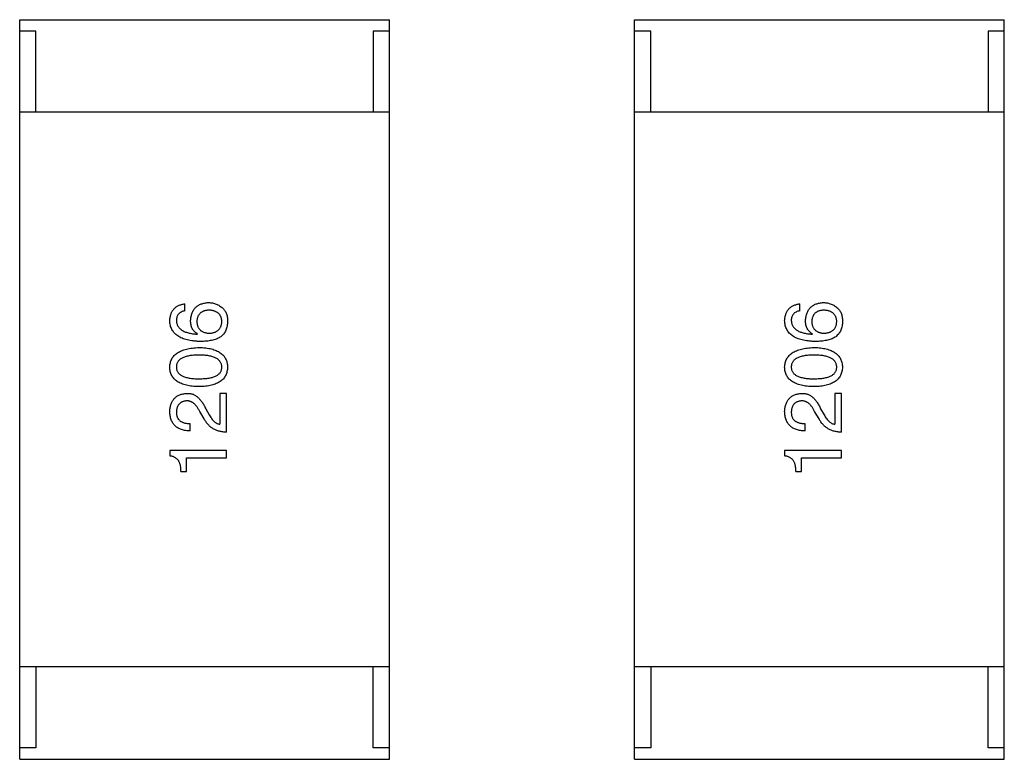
# Model space of a CAD drawing. Header units: millimetres. Extents: x 718 to 1157, y -195 to -52.
# Tile 30 of 156: x 1033.4 to 1037.66, y -117.47 to -114.27. Entities that reach past the tile are written whole.
import ezdxf

# ---------------------------------------------------------------- set-up
doc = ezdxf.new("R2010")
doc.units = ezdxf.units.MM
doc.header["$LTSCALE"] = 1.21
doc.header["$MEASUREMENT"] = 0
doc.layers.get('0').update_dxf_attribs({"linetype": 'CONTINUOUS'})

msp = doc.modelspace()

# ---------------------------------------------------------------- linework, layer by layer
at = {"color": 7, "linetype": 'Continuous'}
for p, q in [((1033.3984, -117.4726), (1033.3984, -114.2726)), ((1033.3984, -114.2726), (1034.9984, -114.2726)), ((1034.9984, -117.4726), (1034.9984, -114.2726)), ((1036.0595, -117.4726), (1036.0595, -114.2726)), ((1036.0595, -114.2726), (1037.6595, -114.2726)), ((1037.6595, -117.4726), (1037.6595, -114.2726)), ((1033.4684, -114.3226), (1033.3984, -114.3226)), ((1033.4684, -114.6726), (1033.4684, -114.3226)), ((1034.9284, -114.3226), (1034.9284, -114.6726)), ((1034.9984, -114.3226), (1034.9284, -114.3226)), ((1036.1295, -114.3226), (1036.0595, -114.3226)), ((1036.1295, -114.6726), (1036.1295, -114.3226)), ((1037.5895, -114.3226), (1037.5895, -114.6726)), ((1037.6595, -114.3226), (1037.5895, -114.3226)), ((1034.9984, -114.6726), (1033.3984, -114.6726)), ((1037.6595, -114.6726), (1036.0595, -114.6726)), ((1034.1134, -115.5322), (1034.1134, -115.5021)), ((1036.7745, -115.5322), (1036.7745, -115.5021)), ((1034.1666, -115.6333), (1034.168, -115.6319)), ((1036.8278, -115.6333), (1036.8291, -115.6319)), ((1034.265, -115.8893), (1034.265, -116.0232)), ((1034.2937, -115.8893), (1034.265, -115.8893)), ((1034.2937, -116.0574), (1034.2937, -115.8893)), ((1036.9261, -115.8893), (1036.9261, -116.0232)), ((1036.9548, -115.8893), (1036.9261, -115.8893)), ((1036.9548, -116.0574), (1036.9548, -115.8893)), ((1034.1967, -116), (1034.1776, -115.9672)), ((1034.2035, -115.9563), (1034.2186, -115.9822)), ((1036.8578, -116), (1036.8387, -115.9672)), ((1036.8647, -115.9563), (1036.8797, -115.9822)), ((1034.1366, -116.0519), (1034.1366, -116.0205)), ((1036.7977, -116.0519), (1036.7977, -116.0205)), ((1034.0478, -116.1369), (1034.0478, -116.1601)), ((1034.2937, -116.1369), (1034.0478, -116.1369)), ((1034.2937, -116.1683), (1034.2937, -116.1369)), ((1036.7089, -116.1369), (1036.7089, -116.1601)), ((1036.9548, -116.1369), (1036.7089, -116.1369)), ((1036.9548, -116.1683), (1036.9548, -116.1369)), ((1034.1202, -116.2271), (1034.1202, -116.1683)), ((1034.1202, -116.1683), (1034.2937, -116.1683)), ((1036.7813, -116.2271), (1036.7813, -116.1683)), ((1036.7813, -116.1683), (1036.9548, -116.1683)), ((1034.0956, -116.2271), (1034.1202, -116.2271)), ((1036.7567, -116.2271), (1036.7813, -116.2271)), ((1034.9984, -117.0726), (1033.3984, -117.0726)), ((1033.4684, -117.0726), (1033.4684, -117.4226)), ((1034.9284, -117.4226), (1034.9284, -117.0726)), ((1037.6595, -117.0726), (1036.0595, -117.0726)), ((1036.1295, -117.0726), (1036.1295, -117.4226)), ((1037.5895, -117.4226), (1037.5895, -117.0726)), ((1033.4684, -117.4226), (1033.3984, -117.4226)), ((1034.9984, -117.4226), (1034.9284, -117.4226)), ((1036.1295, -117.4226), (1036.0595, -117.4226)), ((1037.6595, -117.4226), (1037.5895, -117.4226)), ((1033.3984, -117.4726), (1034.9984, -117.4726)), ((1036.0595, -117.4726), (1037.6595, -117.4726))]:
    msp.add_line(p, q, dxfattribs=at)
for points, knots in [([(1034.0478, -115.5745), (1034.048, -115.5719), (1034.0485, -115.5667), (1034.0496, -115.5591), (1034.0512, -115.5521), (1034.0533, -115.5455), (1034.0558, -115.5393), (1034.0588, -115.5336), (1034.0623, -115.5283), (1034.0661, -115.5235), (1034.0705, -115.5192), (1034.0753, -115.5154), (1034.0805, -115.512), (1034.0862, -115.5091), (1034.0924, -115.5066), (1034.099, -115.5046), (1034.106, -115.503), (1034.1109, -115.5024), (1034.1134, -115.5021)], [0, 0, 0, 0, 0.073784, 0.144317, 0.211047, 0.274818, 0.336501, 0.395724, 0.453465, 0.510016, 0.566585, 0.622844, 0.680328, 0.739335, 0.800408, 0.863904, 0.93053, 1, 1, 1, 1]), ([(1034.138, -115.5745), (1034.1382, -115.5715), (1034.1388, -115.5655), (1034.1403, -115.557), (1034.1422, -115.549), (1034.1447, -115.5415), (1034.1478, -115.5347), (1034.1513, -115.5283), (1034.1555, -115.5226), (1034.1601, -115.5174), (1034.1652, -115.5128), (1034.1709, -115.5088), (1034.1771, -115.5052), (1034.1839, -115.5023), (1034.1911, -115.5001), (1034.1989, -115.4983), (1034.2072, -115.4971), (1034.2129, -115.4968), (1034.2158, -115.4966)], [0, 0, 0, 0, 0.074228, 0.144548, 0.211288, 0.274576, 0.335162, 0.393915, 0.450599, 0.506657, 0.562409, 0.618617, 0.676096, 0.735061, 0.79654, 0.860906, 0.928473, 1, 1, 1, 1]), ([(1034.2158, -115.4966), (1034.2188, -115.4967), (1034.2245, -115.4969), (1034.233, -115.498), (1034.2411, -115.4999), (1034.249, -115.5026), (1034.2566, -115.5062), (1034.2639, -115.5104), (1034.2708, -115.5154), (1034.2751, -115.5193), (1034.2773, -115.5212)], [0, 0, 0, 0, 0.12904, 0.253809, 0.377066, 0.499122, 0.621469, 0.744665, 0.870607, 1, 1, 1, 1]), ([(1036.7089, -115.5745), (1036.7092, -115.5719), (1036.7096, -115.5667), (1036.7107, -115.5591), (1036.7124, -115.5521), (1036.7144, -115.5455), (1036.7169, -115.5393), (1036.7199, -115.5336), (1036.7234, -115.5283), (1036.7273, -115.5235), (1036.7316, -115.5192), (1036.7364, -115.5154), (1036.7417, -115.512), (1036.7474, -115.5091), (1036.7535, -115.5066), (1036.7601, -115.5046), (1036.7671, -115.503), (1036.772, -115.5024), (1036.7745, -115.5021)], [0, 0, 0, 0, 0.073784, 0.144317, 0.211047, 0.274818, 0.336501, 0.395724, 0.453465, 0.510016, 0.566585, 0.622844, 0.680328, 0.739335, 0.800408, 0.863904, 0.93053, 1, 1, 1, 1]), ([(1036.7991, -115.5745), (1036.7994, -115.5715), (1036.7999, -115.5655), (1036.8014, -115.557), (1036.8033, -115.549), (1036.8059, -115.5415), (1036.8089, -115.5347), (1036.8124, -115.5283), (1036.8166, -115.5226), (1036.8212, -115.5174), (1036.8263, -115.5128), (1036.8321, -115.5088), (1036.8382, -115.5052), (1036.845, -115.5023), (1036.8523, -115.5001), (1036.86, -115.4983), (1036.8683, -115.4971), (1036.874, -115.4968), (1036.877, -115.4966)], [0, 0, 0, 0, 0.074228, 0.144548, 0.211288, 0.274576, 0.335162, 0.393915, 0.450599, 0.506657, 0.562409, 0.618617, 0.676096, 0.735061, 0.79654, 0.860906, 0.928473, 1, 1, 1, 1]), ([(1036.877, -115.4966), (1036.8799, -115.4967), (1036.8856, -115.4969), (1036.8941, -115.498), (1036.9023, -115.4999), (1036.9102, -115.5026), (1036.9177, -115.5062), (1036.925, -115.5104), (1036.932, -115.5154), (1036.9363, -115.5193), (1036.9384, -115.5212)], [0, 0, 0, 0, 0.12904, 0.253809, 0.377066, 0.499122, 0.621469, 0.744665, 0.870607, 1, 1, 1, 1]), ([(1034.1134, -115.5322), (1034.1105, -115.5328), (1034.1049, -115.534), (1034.0973, -115.5371), (1034.0909, -115.5411), (1034.0855, -115.546), (1034.0814, -115.5519), (1034.0786, -115.5586), (1034.0767, -115.5663), (1034.0766, -115.5717), (1034.0765, -115.5745)], [0, 0, 0, 0, 0.1439, 0.274233, 0.394478, 0.509388, 0.621911, 0.738504, 0.863414, 1, 1, 1, 1]), ([(1034.2172, -115.5294), (1034.2152, -115.5296), (1034.2112, -115.5298), (1034.2054, -115.5307), (1034.2, -115.5319), (1034.195, -115.5334), (1034.1904, -115.5353), (1034.1862, -115.5375), (1034.1824, -115.5401), (1034.1789, -115.543), (1034.1758, -115.5463), (1034.1731, -115.5499), (1034.1709, -115.5539), (1034.1689, -115.5581), (1034.1674, -115.5628), (1034.1663, -115.5678), (1034.1655, -115.5731), (1034.1654, -115.5767), (1034.1653, -115.5786)], [0, 0, 0, 0, 0.076288, 0.14871, 0.216387, 0.281386, 0.342528, 0.402111, 0.4591, 0.514852, 0.569974, 0.625644, 0.682226, 0.740156, 0.800362, 0.863471, 0.930116, 1, 1, 1, 1]), ([(1034.2732, -115.5772), (1034.273, -115.5754), (1034.2727, -115.5719), (1034.2718, -115.5667), (1034.2705, -115.5619), (1034.2688, -115.5574), (1034.2667, -115.5532), (1034.2641, -115.5493), (1034.2612, -115.5458), (1034.2579, -115.5427), (1034.2541, -115.5398), (1034.25, -115.5373), (1034.2455, -115.5351), (1034.2406, -115.5333), (1034.2353, -115.5319), (1034.2296, -115.5307), (1034.2236, -115.5298), (1034.2194, -115.5296), (1034.2172, -115.5294)], [0, 0, 0, 0, 0.066682, 0.130303, 0.190802, 0.248749, 0.30534, 0.361219, 0.415721, 0.471765, 0.528279, 0.586428, 0.64659, 0.710143, 0.776461, 0.846692, 0.921137, 1, 1, 1, 1]), ([(1034.2773, -115.5212), (1034.2791, -115.5228), (1034.2826, -115.5259), (1034.2869, -115.5317), (1034.2906, -115.5382), (1034.2935, -115.5456), (1034.2958, -115.5537), (1034.2972, -115.5627), (1034.298, -115.5724), (1034.2979, -115.5792), (1034.2978, -115.5827)], [0, 0, 0, 0, 0.105033, 0.21147, 0.321511, 0.438526, 0.563605, 0.698055, 0.843218, 1, 1, 1, 1]), ([(1036.7745, -115.5322), (1036.7716, -115.5328), (1036.7661, -115.534), (1036.7584, -115.5371), (1036.752, -115.5411), (1036.7467, -115.546), (1036.7426, -115.5519), (1036.7397, -115.5586), (1036.7379, -115.5663), (1036.7377, -115.5717), (1036.7376, -115.5745)], [0, 0, 0, 0, 0.1439, 0.274233, 0.394478, 0.509388, 0.621911, 0.738504, 0.863414, 1, 1, 1, 1]), ([(1036.8783, -115.5294), (1036.8763, -115.5296), (1036.8723, -115.5298), (1036.8665, -115.5307), (1036.8612, -115.5319), (1036.8562, -115.5334), (1036.8516, -115.5353), (1036.8473, -115.5375), (1036.8435, -115.5401), (1036.84, -115.543), (1036.837, -115.5463), (1036.8343, -115.5499), (1036.832, -115.5539), (1036.8301, -115.5581), (1036.8285, -115.5628), (1036.8275, -115.5678), (1036.8267, -115.5731), (1036.8265, -115.5767), (1036.8264, -115.5786)], [0, 0, 0, 0, 0.076288, 0.14871, 0.216387, 0.281386, 0.342528, 0.402111, 0.4591, 0.514852, 0.569974, 0.625644, 0.682226, 0.740156, 0.800362, 0.863471, 0.930116, 1, 1, 1, 1]), ([(1036.9343, -115.5772), (1036.9342, -115.5754), (1036.9339, -115.5719), (1036.933, -115.5667), (1036.9317, -115.5619), (1036.9299, -115.5574), (1036.9278, -115.5532), (1036.9253, -115.5493), (1036.9223, -115.5458), (1036.919, -115.5427), (1036.9153, -115.5398), (1036.9111, -115.5373), (1036.9067, -115.5351), (1036.9018, -115.5333), (1036.8965, -115.5319), (1036.8908, -115.5307), (1036.8847, -115.5298), (1036.8805, -115.5296), (1036.8783, -115.5294)], [0, 0, 0, 0, 0.066682, 0.130303, 0.190802, 0.248749, 0.30534, 0.361219, 0.415721, 0.471765, 0.528279, 0.586428, 0.64659, 0.710143, 0.776461, 0.846692, 0.921137, 1, 1, 1, 1]), ([(1036.9384, -115.5212), (1036.9402, -115.5228), (1036.9437, -115.5259), (1036.9481, -115.5317), (1036.9518, -115.5382), (1036.9547, -115.5456), (1036.9569, -115.5537), (1036.9583, -115.5627), (1036.9591, -115.5724), (1036.959, -115.5792), (1036.9589, -115.5827)], [0, 0, 0, 0, 0.105033, 0.21147, 0.321511, 0.438526, 0.563605, 0.698055, 0.843218, 1, 1, 1, 1]), ([(1034.1803, -115.6647), (1034.1751, -115.6645), (1034.1649, -115.6642), (1034.1501, -115.6628), (1034.1363, -115.6609), (1034.1236, -115.6582), (1034.1118, -115.6549), (1034.101, -115.6509), (1034.0911, -115.6463), (1034.0823, -115.641), (1034.0744, -115.6351), (1034.0676, -115.6284), (1034.0617, -115.621), (1034.0569, -115.613), (1034.0531, -115.6043), (1034.0503, -115.595), (1034.0484, -115.5849), (1034.048, -115.578), (1034.0478, -115.5745)], [0, 0, 0, 0, 0.087517, 0.169686, 0.246944, 0.319347, 0.387088, 0.450961, 0.511075, 0.567974, 0.622351, 0.675039, 0.726853, 0.778688, 0.83093, 0.884738, 0.941043, 1, 1, 1, 1]), ([(1034.0765, -115.5745), (1034.0766, -115.5767), (1034.077, -115.5809), (1034.0784, -115.587), (1034.0803, -115.5928), (1034.0831, -115.5982), (1034.0864, -115.6033), (1034.0904, -115.6079), (1034.0951, -115.6121), (1034.1004, -115.616), (1034.1064, -115.6195), (1034.1131, -115.6226), (1034.1204, -115.6253), (1034.1284, -115.6277), (1034.137, -115.6296), (1034.1463, -115.6312), (1034.1563, -115.6325), (1034.1631, -115.633), (1034.1666, -115.6333)], [0, 0, 0, 0, 0.054741, 0.107075, 0.158339, 0.208382, 0.258772, 0.310045, 0.362765, 0.417822, 0.475982, 0.537466, 0.602901, 0.673037, 0.747247, 0.826291, 0.910782, 1, 1, 1, 1]), ([(1034.168, -115.6319), (1034.1656, -115.6305), (1034.1609, -115.6276), (1034.1547, -115.6223), (1034.1495, -115.6162), (1034.1452, -115.6094), (1034.142, -115.6017), (1034.1396, -115.5933), (1034.1382, -115.5842), (1034.138, -115.5778), (1034.138, -115.5745)], [0, 0, 0, 0, 0.122276, 0.239997, 0.35611, 0.473903, 0.59404, 0.720428, 0.855383, 1, 1, 1, 1]), ([(1034.1653, -115.5786), (1034.1654, -115.5806), (1034.1655, -115.5843), (1034.1663, -115.5898), (1034.1675, -115.5949), (1034.169, -115.5997), (1034.1709, -115.6041), (1034.1734, -115.6081), (1034.1761, -115.6119), (1034.1792, -115.6152), (1034.1828, -115.6182), (1034.1867, -115.6208), (1034.1911, -115.6231), (1034.1958, -115.6251), (1034.2009, -115.6266), (1034.2065, -115.6279), (1034.2124, -115.6287), (1034.2165, -115.629), (1034.2186, -115.6292)], [0, 0, 0, 0, 0.070453, 0.136523, 0.199866, 0.260392, 0.318446, 0.374657, 0.430182, 0.485556, 0.541071, 0.598396, 0.657208, 0.718642, 0.783247, 0.851631, 0.923928, 1, 1, 1, 1]), ([(1034.2186, -115.6292), (1034.2207, -115.629), (1034.2249, -115.6288), (1034.231, -115.6278), (1034.2366, -115.6266), (1034.2419, -115.625), (1034.2468, -115.6231), (1034.2512, -115.6206), (1034.2553, -115.618), (1034.2589, -115.6148), (1034.2622, -115.6115), (1034.2649, -115.6076), (1034.2674, -115.6035), (1034.2694, -115.5989), (1034.271, -115.594), (1034.2721, -115.5887), (1034.273, -115.5831), (1034.2731, -115.5792), (1034.2732, -115.5772)], [0, 0, 0, 0, 0.076467, 0.148148, 0.216496, 0.280559, 0.342274, 0.401168, 0.458322, 0.514073, 0.569257, 0.62465, 0.68124, 0.739113, 0.799947, 0.862804, 0.929597, 1, 1, 1, 1]), ([(1034.2978, -115.5827), (1034.2976, -115.5861), (1034.2972, -115.5928), (1034.2954, -115.6025), (1034.2928, -115.6116), (1034.2891, -115.62), (1034.2845, -115.6278), (1034.2789, -115.6349), (1034.2725, -115.6414), (1034.2675, -115.6451), (1034.265, -115.6469)], [0, 0, 0, 0, 0.137449, 0.267856, 0.393219, 0.514735, 0.63397, 0.753734, 0.874967, 1, 1, 1, 1]), ([(1036.8414, -115.6647), (1036.8362, -115.6645), (1036.826, -115.6642), (1036.8113, -115.6628), (1036.7975, -115.6609), (1036.7847, -115.6582), (1036.7729, -115.6549), (1036.7621, -115.6509), (1036.7523, -115.6463), (1036.7435, -115.641), (1036.7356, -115.6351), (1036.7288, -115.6284), (1036.7229, -115.621), (1036.7181, -115.613), (1036.7142, -115.6043), (1036.7114, -115.595), (1036.7096, -115.5849), (1036.7091, -115.578), (1036.7089, -115.5745)], [0, 0, 0, 0, 0.087517, 0.169686, 0.246944, 0.319347, 0.387088, 0.450961, 0.511075, 0.567974, 0.622351, 0.675039, 0.726853, 0.778688, 0.83093, 0.884738, 0.941043, 1, 1, 1, 1]), ([(1036.7376, -115.5745), (1036.7378, -115.5767), (1036.7381, -115.5809), (1036.7395, -115.587), (1036.7414, -115.5928), (1036.7442, -115.5982), (1036.7475, -115.6033), (1036.7515, -115.6079), (1036.7563, -115.6121), (1036.7615, -115.616), (1036.7675, -115.6195), (1036.7742, -115.6226), (1036.7815, -115.6253), (1036.7895, -115.6277), (1036.7982, -115.6296), (1036.8074, -115.6312), (1036.8174, -115.6325), (1036.8243, -115.633), (1036.8278, -115.6333)], [0, 0, 0, 0, 0.054741, 0.107075, 0.158339, 0.208382, 0.258772, 0.310045, 0.362765, 0.417822, 0.475982, 0.537466, 0.602901, 0.673037, 0.747247, 0.826291, 0.910782, 1, 1, 1, 1]), ([(1036.8291, -115.6319), (1036.8268, -115.6305), (1036.8221, -115.6276), (1036.8159, -115.6223), (1036.8106, -115.6162), (1036.8064, -115.6094), (1036.8031, -115.6017), (1036.8007, -115.5933), (1036.7993, -115.5842), (1036.7992, -115.5778), (1036.7991, -115.5745)], [0, 0, 0, 0, 0.122276, 0.239997, 0.35611, 0.473903, 0.59404, 0.720428, 0.855383, 1, 1, 1, 1]), ([(1036.8264, -115.5786), (1036.8265, -115.5806), (1036.8267, -115.5843), (1036.8274, -115.5898), (1036.8286, -115.5949), (1036.8302, -115.5997), (1036.8321, -115.6041), (1036.8345, -115.6081), (1036.8372, -115.6119), (1036.8404, -115.6152), (1036.8439, -115.6182), (1036.8479, -115.6208), (1036.8522, -115.6231), (1036.8569, -115.6251), (1036.8621, -115.6266), (1036.8676, -115.6279), (1036.8735, -115.6287), (1036.8776, -115.629), (1036.8797, -115.6292)], [0, 0, 0, 0, 0.070453, 0.136523, 0.199866, 0.260392, 0.318446, 0.374657, 0.430182, 0.485556, 0.541071, 0.598396, 0.657208, 0.718642, 0.783247, 0.851631, 0.923928, 1, 1, 1, 1]), ([(1036.8797, -115.6292), (1036.8819, -115.629), (1036.886, -115.6288), (1036.8921, -115.6278), (1036.8978, -115.6266), (1036.903, -115.625), (1036.9079, -115.6231), (1036.9123, -115.6206), (1036.9164, -115.618), (1036.92, -115.6148), (1036.9233, -115.6115), (1036.9261, -115.6076), (1036.9285, -115.6035), (1036.9305, -115.5989), (1036.9321, -115.594), (1036.9332, -115.5887), (1036.9341, -115.5831), (1036.9343, -115.5792), (1036.9343, -115.5772)], [0, 0, 0, 0, 0.076467, 0.148148, 0.216496, 0.280559, 0.342274, 0.401168, 0.458322, 0.514073, 0.569257, 0.62465, 0.68124, 0.739113, 0.799947, 0.862804, 0.929597, 1, 1, 1, 1]), ([(1036.9589, -115.5827), (1036.9587, -115.5861), (1036.9584, -115.5928), (1036.9565, -115.6025), (1036.9539, -115.6116), (1036.9502, -115.62), (1036.9456, -115.6278), (1036.9401, -115.6349), (1036.9336, -115.6414), (1036.9287, -115.6451), (1036.9261, -115.6469)], [0, 0, 0, 0, 0.137449, 0.267856, 0.393219, 0.514735, 0.63397, 0.753734, 0.874967, 1, 1, 1, 1]), ([(1034.265, -115.6469), (1034.2624, -115.6483), (1034.257, -115.6513), (1034.2483, -115.6549), (1034.2388, -115.6579), (1034.2286, -115.6604), (1034.2176, -115.6624), (1034.2059, -115.6637), (1034.1933, -115.6646), (1034.1847, -115.6646), (1034.1803, -115.6647)], [0, 0, 0, 0, 0.101889, 0.209155, 0.322694, 0.442863, 0.569758, 0.70479, 0.848502, 1, 1, 1, 1]), ([(1036.9261, -115.6469), (1036.9235, -115.6483), (1036.9182, -115.6513), (1036.9095, -115.6549), (1036.9, -115.6579), (1036.8897, -115.6604), (1036.8788, -115.6624), (1036.867, -115.6637), (1036.8545, -115.6646), (1036.8459, -115.6646), (1036.8414, -115.6647)], [0, 0, 0, 0, 0.101889, 0.209155, 0.322694, 0.442863, 0.569758, 0.70479, 0.848502, 1, 1, 1, 1]), ([(1034.0478, -115.7756), (1034.048, -115.7724), (1034.0484, -115.766), (1034.0502, -115.7567), (1034.0529, -115.7481), (1034.0566, -115.74), (1034.0612, -115.7326), (1034.0668, -115.7258), (1034.0734, -115.7196), (1034.081, -115.7139), (1034.0894, -115.7089), (1034.0988, -115.7045), (1034.1092, -115.7007), (1034.1205, -115.6976), (1034.1328, -115.695), (1034.1459, -115.693), (1034.1601, -115.6916), (1034.1698, -115.6912), (1034.1748, -115.6909)], [0, 0, 0, 0, 0.057415, 0.112361, 0.16496, 0.216437, 0.267441, 0.318839, 0.371478, 0.426325, 0.483626, 0.544235, 0.608673, 0.677374, 0.750405, 0.828394, 0.911525, 1, 1, 1, 1]), ([(1034.1748, -115.7237), (1034.1709, -115.7238), (1034.1632, -115.7238), (1034.152, -115.7244), (1034.1416, -115.7254), (1034.132, -115.7268), (1034.1232, -115.7286), (1034.1151, -115.7308), (1034.1077, -115.7335), (1034.1011, -115.7365), (1034.0954, -115.74), (1034.0903, -115.7438), (1034.086, -115.7481), (1034.0825, -115.7528), (1034.0798, -115.758), (1034.0779, -115.7635), (1034.0767, -115.7694), (1034.0766, -115.7735), (1034.0765, -115.7756)], [0, 0, 0, 0, 0.095719, 0.185854, 0.269738, 0.347952, 0.420315, 0.487894, 0.550245, 0.608186, 0.662454, 0.713283, 0.761375, 0.808209, 0.854301, 0.901312, 0.949396, 1, 1, 1, 1]), ([(1034.1748, -115.6909), (1034.1798, -115.6911), (1034.1893, -115.6914), (1034.2031, -115.6927), (1034.216, -115.6945), (1034.2279, -115.6971), (1034.2389, -115.7002), (1034.249, -115.7039), (1034.2581, -115.7083), (1034.2664, -115.7132), (1034.2736, -115.7189), (1034.28, -115.7251), (1034.2854, -115.732), (1034.2898, -115.7396), (1034.2932, -115.7477), (1034.2958, -115.7565), (1034.2973, -115.7658), (1034.2976, -115.7723), (1034.2978, -115.7756)], [0, 0, 0, 0, 0.08769, 0.170218, 0.24749, 0.319818, 0.387758, 0.451391, 0.511445, 0.568185, 0.622681, 0.67526, 0.726746, 0.778428, 0.830764, 0.884397, 0.940866, 1, 1, 1, 1]), ([(1034.2732, -115.7756), (1034.2731, -115.7735), (1034.2728, -115.7694), (1034.2715, -115.7635), (1034.2695, -115.758), (1034.2666, -115.7528), (1034.2631, -115.7481), (1034.2587, -115.7439), (1034.2537, -115.74), (1034.2479, -115.7365), (1034.2413, -115.7335), (1034.234, -115.7309), (1034.226, -115.7286), (1034.2172, -115.7268), (1034.2076, -115.7254), (1034.1974, -115.7244), (1034.1864, -115.7238), (1034.1788, -115.7238), (1034.1748, -115.7237)], [0, 0, 0, 0, 0.050879, 0.099377, 0.146973, 0.193618, 0.240619, 0.289461, 0.34047, 0.395283, 0.453059, 0.515633, 0.582666, 0.655287, 0.732971, 0.815933, 0.905166, 1, 1, 1, 1]), ([(1036.7089, -115.7756), (1036.7091, -115.7724), (1036.7095, -115.766), (1036.7113, -115.7567), (1036.7141, -115.7481), (1036.7177, -115.74), (1036.7223, -115.7326), (1036.728, -115.7258), (1036.7346, -115.7196), (1036.7421, -115.7139), (1036.7506, -115.7089), (1036.76, -115.7045), (1036.7703, -115.7007), (1036.7816, -115.6976), (1036.7939, -115.695), (1036.8071, -115.693), (1036.8212, -115.6916), (1036.8309, -115.6912), (1036.836, -115.6909)], [0, 0, 0, 0, 0.057415, 0.112361, 0.16496, 0.216437, 0.267441, 0.318839, 0.371478, 0.426325, 0.483626, 0.544235, 0.608673, 0.677374, 0.750405, 0.828394, 0.911525, 1, 1, 1, 1]), ([(1036.836, -115.7237), (1036.832, -115.7238), (1036.8243, -115.7238), (1036.8132, -115.7244), (1036.8028, -115.7254), (1036.7931, -115.7268), (1036.7843, -115.7286), (1036.7762, -115.7308), (1036.7689, -115.7335), (1036.7623, -115.7365), (1036.7565, -115.74), (1036.7514, -115.7438), (1036.7472, -115.7481), (1036.7436, -115.7528), (1036.7409, -115.758), (1036.739, -115.7635), (1036.7379, -115.7694), (1036.7377, -115.7735), (1036.7376, -115.7756)], [0, 0, 0, 0, 0.095719, 0.185854, 0.269738, 0.347952, 0.420315, 0.487894, 0.550245, 0.608186, 0.662454, 0.713283, 0.761375, 0.808209, 0.854301, 0.901312, 0.949396, 1, 1, 1, 1]), ([(1036.836, -115.6909), (1036.8409, -115.6911), (1036.8504, -115.6914), (1036.8642, -115.6927), (1036.8771, -115.6945), (1036.889, -115.6971), (1036.9001, -115.7002), (1036.9101, -115.7039), (1036.9193, -115.7083), (1036.9275, -115.7132), (1036.9348, -115.7189), (1036.9411, -115.7251), (1036.9465, -115.732), (1036.9509, -115.7396), (1036.9544, -115.7477), (1036.9569, -115.7565), (1036.9585, -115.7658), (1036.9588, -115.7723), (1036.9589, -115.7756)], [0, 0, 0, 0, 0.08769, 0.170218, 0.24749, 0.319818, 0.387758, 0.451391, 0.511445, 0.568185, 0.622681, 0.67526, 0.726746, 0.778428, 0.830764, 0.884397, 0.940866, 1, 1, 1, 1]), ([(1036.9343, -115.7756), (1036.9342, -115.7735), (1036.9339, -115.7694), (1036.9327, -115.7635), (1036.9306, -115.758), (1036.9278, -115.7528), (1036.9242, -115.7481), (1036.9199, -115.7439), (1036.9148, -115.74), (1036.909, -115.7365), (1036.9024, -115.7335), (1036.8951, -115.7309), (1036.8871, -115.7286), (1036.8783, -115.7268), (1036.8688, -115.7254), (1036.8585, -115.7244), (1036.8475, -115.7238), (1036.8399, -115.7238), (1036.836, -115.7237)], [0, 0, 0, 0, 0.050879, 0.099377, 0.146973, 0.193618, 0.240619, 0.289461, 0.34047, 0.395283, 0.453059, 0.515633, 0.582666, 0.655287, 0.732971, 0.815933, 0.905166, 1, 1, 1, 1]), ([(1034.1748, -115.8603), (1034.1698, -115.8602), (1034.1599, -115.8598), (1034.1456, -115.8586), (1034.1323, -115.8567), (1034.12, -115.8542), (1034.1086, -115.8511), (1034.0982, -115.8473), (1034.0888, -115.843), (1034.0803, -115.838), (1034.0727, -115.8324), (1034.0662, -115.8262), (1034.0606, -115.8193), (1034.0561, -115.8117), (1034.0525, -115.8036), (1034.0498, -115.7948), (1034.0482, -115.7854), (1034.0479, -115.7789), (1034.0478, -115.7756)], [0, 0, 0, 0, 0.088823, 0.172287, 0.250296, 0.323438, 0.392244, 0.456221, 0.516635, 0.573871, 0.628, 0.680335, 0.731489, 0.782557, 0.834044, 0.886738, 0.942089, 1, 1, 1, 1]), ([(1034.0765, -115.7756), (1034.0766, -115.7777), (1034.0767, -115.7817), (1034.0779, -115.7875), (1034.0798, -115.7929), (1034.0825, -115.7979), (1034.086, -115.8024), (1034.0903, -115.8066), (1034.0954, -115.8104), (1034.1012, -115.8137), (1034.1077, -115.8167), (1034.1151, -115.8193), (1034.1232, -115.8213), (1034.132, -115.8232), (1034.1416, -115.8245), (1034.152, -115.8255), (1034.1632, -115.8261), (1034.1709, -115.8261), (1034.1748, -115.8262)], [0, 0, 0, 0, 0.049764, 0.097007, 0.143217, 0.188577, 0.235116, 0.282997, 0.333719, 0.387776, 0.445989, 0.508679, 0.576563, 0.649481, 0.728235, 0.812722, 0.903548, 1, 1, 1, 1]), ([(1034.1748, -115.8262), (1034.1788, -115.8261), (1034.1865, -115.8261), (1034.1977, -115.8254), (1034.208, -115.8245), (1034.2177, -115.8232), (1034.2265, -115.8213), (1034.2346, -115.8193), (1034.242, -115.8167), (1034.2485, -115.8137), (1034.2543, -115.8104), (1034.2594, -115.8066), (1034.2637, -115.8024), (1034.2671, -115.7978), (1034.2699, -115.7929), (1034.2718, -115.7875), (1034.273, -115.7817), (1034.2731, -115.7777), (1034.2732, -115.7756)], [0, 0, 0, 0, 0.096457, 0.187288, 0.27178, 0.350132, 0.423455, 0.491343, 0.554037, 0.612253, 0.666313, 0.717038, 0.764921, 0.811214, 0.856775, 0.902988, 0.950234, 1, 1, 1, 1]), ([(1034.2978, -115.7756), (1034.2976, -115.7789), (1034.2973, -115.7854), (1034.2958, -115.7948), (1034.2932, -115.8035), (1034.2898, -115.8117), (1034.2854, -115.8192), (1034.28, -115.8261), (1034.2737, -115.8324), (1034.2663, -115.838), (1034.2582, -115.843), (1034.249, -115.8473), (1034.2389, -115.8511), (1034.2279, -115.8542), (1034.216, -115.8567), (1034.2031, -115.8586), (1034.1893, -115.8598), (1034.1798, -115.8602), (1034.1748, -115.8603)], [0, 0, 0, 0, 0.059135, 0.115606, 0.169241, 0.221578, 0.273261, 0.324749, 0.377329, 0.431642, 0.488541, 0.548597, 0.612232, 0.680174, 0.752504, 0.829777, 0.912307, 1, 1, 1, 1]), ([(1036.836, -115.8603), (1036.8309, -115.8602), (1036.821, -115.8598), (1036.8068, -115.8586), (1036.7935, -115.8567), (1036.7811, -115.8542), (1036.7698, -115.8511), (1036.7594, -115.8473), (1036.7499, -115.843), (1036.7414, -115.838), (1036.7339, -115.8324), (1036.7274, -115.8262), (1036.7218, -115.8193), (1036.7172, -115.8117), (1036.7137, -115.8036), (1036.711, -115.7948), (1036.7094, -115.7854), (1036.7091, -115.7789), (1036.7089, -115.7756)], [0, 0, 0, 0, 0.088823, 0.172287, 0.250296, 0.323438, 0.392244, 0.456221, 0.516635, 0.573871, 0.628, 0.680335, 0.731489, 0.782557, 0.834044, 0.886738, 0.942089, 1, 1, 1, 1]), ([(1036.7376, -115.7756), (1036.7377, -115.7777), (1036.7379, -115.7817), (1036.739, -115.7875), (1036.7409, -115.7929), (1036.7436, -115.7979), (1036.7472, -115.8024), (1036.7514, -115.8066), (1036.7565, -115.8104), (1036.7623, -115.8137), (1036.7689, -115.8167), (1036.7762, -115.8193), (1036.7843, -115.8213), (1036.7931, -115.8232), (1036.8028, -115.8245), (1036.8132, -115.8255), (1036.8243, -115.8261), (1036.832, -115.8261), (1036.836, -115.8262)], [0, 0, 0, 0, 0.049764, 0.097007, 0.143217, 0.188577, 0.235116, 0.282997, 0.333719, 0.387776, 0.445989, 0.508679, 0.576563, 0.649481, 0.728235, 0.812722, 0.903548, 1, 1, 1, 1]), ([(1036.836, -115.8262), (1036.8399, -115.8261), (1036.8476, -115.8261), (1036.8588, -115.8254), (1036.8692, -115.8245), (1036.8788, -115.8232), (1036.8876, -115.8213), (1036.8958, -115.8193), (1036.9031, -115.8167), (1036.9096, -115.8137), (1036.9155, -115.8104), (1036.9205, -115.8066), (1036.9248, -115.8024), (1036.9283, -115.7978), (1036.9311, -115.7929), (1036.933, -115.7875), (1036.9341, -115.7817), (1036.9343, -115.7777), (1036.9343, -115.7756)], [0, 0, 0, 0, 0.096457, 0.187288, 0.27178, 0.350132, 0.423455, 0.491343, 0.554037, 0.612253, 0.666313, 0.717038, 0.764921, 0.811214, 0.856775, 0.902988, 0.950234, 1, 1, 1, 1]), ([(1036.9589, -115.7756), (1036.9588, -115.7789), (1036.9585, -115.7854), (1036.9569, -115.7948), (1036.9544, -115.8035), (1036.9509, -115.8117), (1036.9465, -115.8192), (1036.9411, -115.8261), (1036.9348, -115.8324), (1036.9275, -115.838), (1036.9193, -115.843), (1036.9101, -115.8473), (1036.9001, -115.8511), (1036.889, -115.8542), (1036.8771, -115.8567), (1036.8642, -115.8586), (1036.8504, -115.8598), (1036.8409, -115.8602), (1036.836, -115.8603)], [0, 0, 0, 0, 0.059135, 0.115606, 0.169241, 0.221578, 0.273261, 0.324749, 0.377329, 0.431642, 0.488541, 0.548597, 0.612232, 0.680174, 0.752504, 0.829777, 0.912307, 1, 1, 1, 1]), ([(1034.0478, -115.9672), (1034.048, -115.9642), (1034.0484, -115.9584), (1034.0497, -115.95), (1034.0515, -115.9421), (1034.0538, -115.9347), (1034.0566, -115.9279), (1034.0599, -115.9217), (1034.0638, -115.9159), (1034.0682, -115.9108), (1034.0731, -115.9061), (1034.0785, -115.902), (1034.0844, -115.8986), (1034.0909, -115.8956), (1034.0978, -115.8932), (1034.1053, -115.8913), (1034.1132, -115.89), (1034.1187, -115.8896), (1034.1216, -115.8893)], [0, 0, 0, 0, 0.074847, 0.14558, 0.212628, 0.276599, 0.337792, 0.396608, 0.453638, 0.509854, 0.565589, 0.621545, 0.678777, 0.737222, 0.798388, 0.862259, 0.929312, 1, 1, 1, 1]), ([(1034.1216, -115.8893), (1034.1236, -115.8893), (1034.1278, -115.8892), (1034.1339, -115.8897), (1034.1399, -115.8908), (1034.1457, -115.8924), (1034.1513, -115.8946), (1034.1569, -115.8974), (1034.1622, -115.9008), (1034.1674, -115.9047), (1034.1725, -115.9092), (1034.1774, -115.9142), (1034.1822, -115.9198), (1034.1868, -115.926), (1034.1912, -115.9328), (1034.1955, -115.9401), (1034.1997, -115.9479), (1034.2022, -115.9534), (1034.2035, -115.9563)], [0, 0, 0, 0, 0.055083, 0.109453, 0.162685, 0.21614, 0.26961, 0.324284, 0.380202, 0.437433, 0.497084, 0.559152, 0.624288, 0.692446, 0.763862, 0.838743, 0.917269, 1, 1, 1, 1]), ([(1036.7089, -115.9672), (1036.7091, -115.9642), (1036.7096, -115.9584), (1036.7108, -115.95), (1036.7127, -115.9421), (1036.7149, -115.9347), (1036.7177, -115.9279), (1036.7211, -115.9217), (1036.725, -115.9159), (1036.7293, -115.9108), (1036.7342, -115.9061), (1036.7396, -115.902), (1036.7456, -115.8986), (1036.752, -115.8956), (1036.7589, -115.8932), (1036.7664, -115.8913), (1036.7744, -115.89), (1036.7799, -115.8896), (1036.7827, -115.8893)], [0, 0, 0, 0, 0.074847, 0.14558, 0.212628, 0.276599, 0.337792, 0.396608, 0.453638, 0.509854, 0.565589, 0.621545, 0.678777, 0.737222, 0.798388, 0.862259, 0.929312, 1, 1, 1, 1]), ([(1036.7827, -115.8893), (1036.7848, -115.8893), (1036.7889, -115.8892), (1036.795, -115.8897), (1036.801, -115.8908), (1036.8068, -115.8924), (1036.8125, -115.8946), (1036.818, -115.8974), (1036.8234, -115.9008), (1036.8286, -115.9047), (1036.8336, -115.9092), (1036.8386, -115.9142), (1036.8433, -115.9198), (1036.8479, -115.926), (1036.8524, -115.9328), (1036.8566, -115.9401), (1036.8608, -115.9479), (1036.8634, -115.9534), (1036.8647, -115.9563)], [0, 0, 0, 0, 0.055083, 0.109453, 0.162685, 0.21614, 0.26961, 0.324284, 0.380202, 0.437433, 0.497084, 0.559152, 0.624288, 0.692446, 0.763862, 0.838743, 0.917269, 1, 1, 1, 1]), ([(1034.1202, -115.9221), (1034.1185, -115.9223), (1034.1151, -115.9225), (1034.1103, -115.9234), (1034.1058, -115.9246), (1034.1016, -115.9261), (1034.0977, -115.928), (1034.0942, -115.9302), (1034.091, -115.9329), (1034.088, -115.9357), (1034.0855, -115.939), (1034.0832, -115.9426), (1034.0813, -115.9466), (1034.0796, -115.9508), (1034.0784, -115.9555), (1034.0773, -115.9604), (1034.0768, -115.9658), (1034.0766, -115.9694), (1034.0765, -115.9713)], [0, 0, 0, 0, 0.069456, 0.136175, 0.198596, 0.258993, 0.316838, 0.37342, 0.428889, 0.48454, 0.540119, 0.597644, 0.65702, 0.718534, 0.783117, 0.851564, 0.923888, 1, 1, 1, 1]), ([(1034.1776, -115.9672), (1034.1766, -115.9653), (1034.1746, -115.9615), (1034.1714, -115.9561), (1034.1681, -115.9511), (1034.1649, -115.9465), (1034.1615, -115.9423), (1034.1581, -115.9385), (1034.1546, -115.935), (1034.151, -115.932), (1034.1474, -115.9294), (1034.1437, -115.9271), (1034.1399, -115.9253), (1034.1361, -115.9238), (1034.1322, -115.9228), (1034.1283, -115.9221), (1034.1242, -115.9219), (1034.1215, -115.922), (1034.1202, -115.9221)], [0, 0, 0, 0, 0.084365, 0.165386, 0.24176, 0.314729, 0.38433, 0.449952, 0.513164, 0.5734, 0.630824, 0.68644, 0.740136, 0.792605, 0.844515, 0.896112, 0.947763, 1, 1, 1, 1]), ([(1036.7813, -115.9221), (1036.7796, -115.9223), (1036.7763, -115.9225), (1036.7715, -115.9234), (1036.7669, -115.9246), (1036.7627, -115.9261), (1036.7589, -115.928), (1036.7553, -115.9302), (1036.7521, -115.9329), (1036.7491, -115.9357), (1036.7466, -115.939), (1036.7443, -115.9426), (1036.7424, -115.9466), (1036.7407, -115.9508), (1036.7395, -115.9555), (1036.7385, -115.9604), (1036.7379, -115.9658), (1036.7377, -115.9694), (1036.7376, -115.9713)], [0, 0, 0, 0, 0.069456, 0.136175, 0.198596, 0.258993, 0.316838, 0.37342, 0.428889, 0.48454, 0.540119, 0.597644, 0.65702, 0.718534, 0.783117, 0.851564, 0.923888, 1, 1, 1, 1]), ([(1036.8387, -115.9672), (1036.8377, -115.9653), (1036.8357, -115.9615), (1036.8325, -115.9561), (1036.8293, -115.9511), (1036.826, -115.9465), (1036.8226, -115.9423), (1036.8192, -115.9385), (1036.8157, -115.935), (1036.8121, -115.932), (1036.8085, -115.9294), (1036.8048, -115.9271), (1036.8011, -115.9253), (1036.7973, -115.9238), (1036.7933, -115.9228), (1036.7894, -115.9221), (1036.7854, -115.9219), (1036.7827, -115.922), (1036.7813, -115.9221)], [0, 0, 0, 0, 0.084365, 0.165386, 0.24176, 0.314729, 0.38433, 0.449952, 0.513164, 0.5734, 0.630824, 0.68644, 0.740136, 0.792605, 0.844515, 0.896112, 0.947763, 1, 1, 1, 1]), ([(1034.1366, -116.0519), (1034.1331, -116.0518), (1034.1263, -116.0515), (1034.1165, -116.0504), (1034.1074, -116.0487), (1034.0989, -116.0463), (1034.091, -116.0432), (1034.0838, -116.0395), (1034.0772, -116.0351), (1034.0713, -116.0301), (1034.066, -116.0245), (1034.0614, -116.0182), (1034.0575, -116.0112), (1034.0542, -116.0037), (1034.0516, -115.9955), (1034.0496, -115.9866), (1034.0483, -115.9771), (1034.048, -115.9706), (1034.0478, -115.9672)], [0, 0, 0, 0, 0.074935, 0.145873, 0.212498, 0.27598, 0.33603, 0.394042, 0.450372, 0.505546, 0.560812, 0.616481, 0.673265, 0.732328, 0.7938, 0.858943, 0.92718, 1, 1, 1, 1]), ([(1034.0765, -115.9713), (1034.0765, -115.9732), (1034.0766, -115.977), (1034.0774, -115.9825), (1034.0785, -115.9875), (1034.0801, -115.9923), (1034.0823, -115.9967), (1034.0848, -116.0007), (1034.0879, -116.0043), (1034.0915, -116.0076), (1034.0955, -116.0105), (1034.1, -116.0131), (1034.105, -116.0151), (1034.1104, -116.017), (1034.1163, -116.0185), (1034.1226, -116.0195), (1034.1295, -116.0202), (1034.1342, -116.0204), (1034.1366, -116.0205)], [0, 0, 0, 0, 0.065945, 0.127767, 0.186553, 0.242898, 0.297728, 0.351599, 0.404854, 0.459191, 0.515338, 0.573322, 0.634405, 0.698538, 0.767039, 0.84022, 0.917406, 1, 1, 1, 1]), ([(1034.2186, -115.9822), (1034.2203, -115.9851), (1034.2235, -115.9908), (1034.2289, -115.9985), (1034.2344, -116.0052), (1034.2402, -116.0109), (1034.2461, -116.0156), (1034.2522, -116.0192), (1034.2585, -116.0219), (1034.2628, -116.0228), (1034.265, -116.0232)], [0, 0, 0, 0, 0.158292, 0.304606, 0.440272, 0.565336, 0.681745, 0.791834, 0.896966, 1, 1, 1, 1]), ([(1036.7977, -116.0519), (1036.7942, -116.0518), (1036.7875, -116.0515), (1036.7777, -116.0504), (1036.7685, -116.0487), (1036.76, -116.0463), (1036.7521, -116.0432), (1036.7449, -116.0395), (1036.7383, -116.0351), (1036.7324, -116.0301), (1036.7271, -116.0245), (1036.7225, -116.0182), (1036.7186, -116.0112), (1036.7153, -116.0037), (1036.7127, -115.9955), (1036.7108, -115.9866), (1036.7094, -115.9771), (1036.7091, -115.9706), (1036.7089, -115.9672)], [0, 0, 0, 0, 0.074935, 0.145873, 0.212498, 0.27598, 0.33603, 0.394042, 0.450372, 0.505546, 0.560812, 0.616481, 0.673265, 0.732328, 0.7938, 0.858943, 0.92718, 1, 1, 1, 1]), ([(1036.7376, -115.9713), (1036.7377, -115.9732), (1036.7378, -115.977), (1036.7385, -115.9825), (1036.7396, -115.9875), (1036.7412, -115.9923), (1036.7434, -115.9967), (1036.746, -116.0007), (1036.749, -116.0043), (1036.7526, -116.0076), (1036.7566, -116.0105), (1036.7611, -116.0131), (1036.7661, -116.0151), (1036.7715, -116.017), (1036.7774, -116.0185), (1036.7838, -116.0195), (1036.7906, -116.0202), (1036.7953, -116.0204), (1036.7977, -116.0205)], [0, 0, 0, 0, 0.065945, 0.127767, 0.186553, 0.242898, 0.297728, 0.351599, 0.404854, 0.459191, 0.515338, 0.573322, 0.634405, 0.698538, 0.767039, 0.84022, 0.917406, 1, 1, 1, 1]), ([(1036.8797, -115.9822), (1036.8814, -115.9851), (1036.8847, -115.9908), (1036.89, -115.9985), (1036.8956, -116.0052), (1036.9013, -116.0109), (1036.9072, -116.0156), (1036.9133, -116.0192), (1036.9196, -116.0219), (1036.924, -116.0228), (1036.9261, -116.0232)], [0, 0, 0, 0, 0.158292, 0.304606, 0.440272, 0.565336, 0.681745, 0.791834, 0.896966, 1, 1, 1, 1]), ([(1034.2937, -116.0574), (1034.2909, -116.0573), (1034.2856, -116.0571), (1034.2776, -116.0562), (1034.27, -116.055), (1034.2626, -116.0533), (1034.2555, -116.0513), (1034.2487, -116.0487), (1034.2422, -116.0458), (1034.2359, -116.0424), (1034.23, -116.0386), (1034.2244, -116.0343), (1034.219, -116.0297), (1034.214, -116.0246), (1034.2092, -116.0191), (1034.2047, -116.0131), (1034.2005, -116.0068), (1034.198, -116.0023), (1034.1967, -116)], [0, 0, 0, 0, 0.069512, 0.136307, 0.201431, 0.265186, 0.327322, 0.388242, 0.448098, 0.507757, 0.566952, 0.626243, 0.686026, 0.745963, 0.807549, 0.869906, 0.934172, 1, 1, 1, 1]), ([(1036.9548, -116.0574), (1036.9521, -116.0573), (1036.9467, -116.0571), (1036.9387, -116.0562), (1036.9311, -116.055), (1036.9237, -116.0533), (1036.9166, -116.0513), (1036.9098, -116.0487), (1036.9033, -116.0458), (1036.8971, -116.0424), (1036.8911, -116.0386), (1036.8855, -116.0343), (1036.8801, -116.0297), (1036.8751, -116.0246), (1036.8703, -116.0191), (1036.8658, -116.0131), (1036.8616, -116.0068), (1036.8591, -116.0023), (1036.8578, -116)], [0, 0, 0, 0, 0.069512, 0.136307, 0.201431, 0.265186, 0.327322, 0.388242, 0.448098, 0.507757, 0.566952, 0.626243, 0.686026, 0.745963, 0.807549, 0.869906, 0.934172, 1, 1, 1, 1]), ([(1034.0956, -116.2271), (1034.0957, -116.2246), (1034.0959, -116.2197), (1034.0955, -116.2127), (1034.0949, -116.2061), (1034.0937, -116.1999), (1034.0922, -116.1942), (1034.0903, -116.1889), (1034.0879, -116.184), (1034.0851, -116.1796), (1034.082, -116.1755), (1034.0783, -116.1721), (1034.0742, -116.1689), (1034.0698, -116.1662), (1034.0649, -116.164), (1034.0595, -116.1622), (1034.0538, -116.1609), (1034.0498, -116.1604), (1034.0478, -116.1601)], [0, 0, 0, 0, 0.080662, 0.15593, 0.227718, 0.294732, 0.358439, 0.419473, 0.476988, 0.533074, 0.588133, 0.642473, 0.69686, 0.752836, 0.81038, 0.870689, 0.933341, 1, 1, 1, 1]), ([(1036.7567, -116.2271), (1036.7568, -116.2246), (1036.757, -116.2197), (1036.7567, -116.2127), (1036.756, -116.2061), (1036.7549, -116.1999), (1036.7534, -116.1942), (1036.7514, -116.1889), (1036.7491, -116.184), (1036.7463, -116.1796), (1036.7431, -116.1755), (1036.7394, -116.1721), (1036.7354, -116.1689), (1036.7309, -116.1662), (1036.726, -116.164), (1036.7207, -116.1622), (1036.7149, -116.1609), (1036.711, -116.1604), (1036.7089, -116.1601)], [0, 0, 0, 0, 0.080662, 0.15593, 0.227718, 0.294732, 0.358439, 0.419473, 0.476988, 0.533074, 0.588133, 0.642473, 0.69686, 0.752836, 0.81038, 0.870689, 0.933341, 1, 1, 1, 1])]:
    msp.add_open_spline(points, degree=3, knots=knots, dxfattribs=at)

doc.saveas('drawing.dxf')
